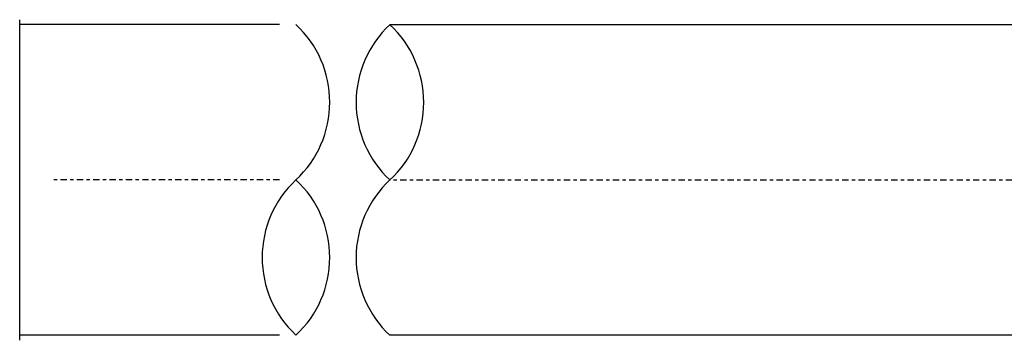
# Model space of a CAD drawing. Header units: inches. Extents: x -118 to 262, y -38 to 190.
# Tile 7 of 9: x -60 to -31, y 141 to 151. Entities that reach past the tile are written whole.
import ezdxf

# ---------------------------------------------------------------- set-up
doc = ezdxf.new("R2010")
doc.units = ezdxf.units.IN
doc.header["$MEASUREMENT"] = 0
doc.linetypes.add('CENTER2', pattern=[1.125, 0.75, -0.125, 0.125, -0.125])
doc.layers.add('BUILDINS', color=7, linetype='Continuous')

msp = doc.modelspace()

# ---------------------------------------------------------------- linework, layer by layer
for p, q in [((-52.309, 150.511), (-60.045, 150.511)), ((-23.179, 150.506), (-49.019, 150.506)), ((-52.309, 141.261), (-60.045, 141.261)), ((-23.179, 141.256), (-49.019, 141.256))]:
    msp.add_line(p, q)
at = {"linetype": 'CENTER2', "ltscale": 0.25}
for p, q in [((-52.305, 145.882), (-59.082, 145.882)), ((-23.179, 145.881), (-49.019, 145.881))]:
    msp.add_line(p, q, dxfattribs=at)
for centre, start, end in [((-53.968, 148.198), 312.9186, 47.0814), ((-46.869, 148.194), 132.9186, 227.0814), ((-51.169, 148.194), 312.9186, 47.0814), ((-49.667, 143.573), 132.9186, 227.0814), ((-53.968, 143.573), 312.9186, 47.0814), ((-46.869, 143.569), 132.9186, 227.0814)]:
    msp.add_arc(centre, 3.158, start, end)
at = {"layer": 'BUILDINS'}
msp.add_line((-60.045, 141.106), (-60.045, 150.656), dxfattribs=at)

doc.saveas('drawing.dxf')
